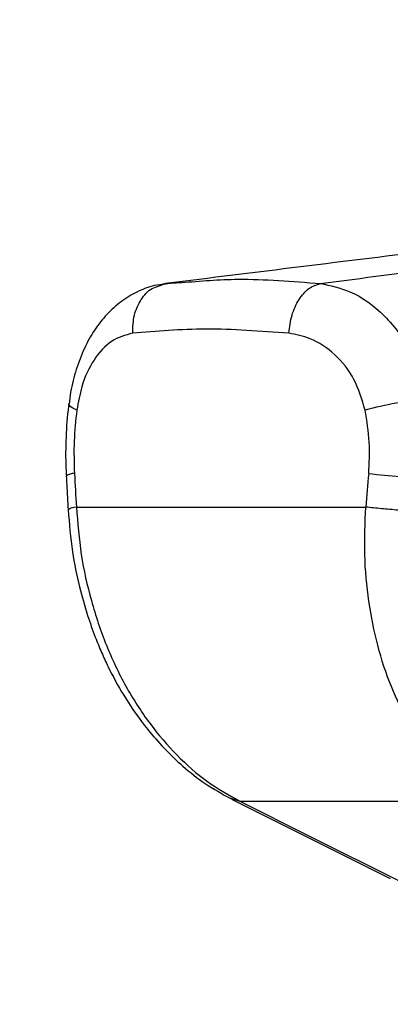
# Model space of a CAD drawing. Header units: millimetres. Extents: x 10 to 13239, y 20 to 10604.
# Tile 26 of 130: x 3827 to 3857, y 2691 to 2769. Entities that reach past the tile are written whole.
import ezdxf

# ---------------------------------------------------------------- set-up
doc = ezdxf.new("R2010")
doc.units = ezdxf.units.MM
doc.layers.add('COMPONENT_GEOMETRY', color=7, linetype='Continuous')
doc.styles.add('SLDTEXTSTYLE0', font='TXT', dxfattribs={"width": 0.75})
doc.dimstyles.new('SLDDIMSTYLE1', dxfattribs={"dimtxt": 75, "dimasz": 3.302, "dimexe": 0, "dimexo": 0.0625, "dimgap": 18.75, "dimtad": 0, "dimtih": 1, "dimtoh": 1, "dimdec": 1, "dimrnd": 1e-09, "dimzin": 12, "dimdsep": 46, "dimtxsty": 'SLDTEXTSTYLE0', "dimsah": 1, "dimcen": 0.09, "dimadec": 0, "dimazin": 3, "dimtfac": 1, "dimtdec": 1, "dimtofl": 0, "dimtmove": 0, "dimatfit": 3, "dimfxl": 1, "dimfrac": 2, "dimtolj": 1, "dimtzin": 12, "dimarcsym": 0})

# ---------------------------------------------------------------- blocks, each defined once
blk = doc.blocks.new('_D_5')
at = {"layer": 'COMPONENT_GEOMETRY', "color": 7}
for p, q in [((3876.961, 3780.567), (440.927, 3780.567)), ((444.102, 3780.567), (444.102, 2437.572)), ((294.05, 2422.338), (271.198, 2422.338)), ((271.198, 2422.338), (271.198, 2303.276)), ((594.154, 2422.338), (617.006, 2422.338)), ((617.006, 2422.338), (617.006, 2303.276)), ((271.198, 2303.276), (294.05, 2303.276)), ((617.006, 2303.276), (594.154, 2303.276)), ((444.102, 848.067), (444.102, 2191.062)), ((3787.574, 848.067), (440.927, 848.067))]:
    blk.add_line(p, q, dxfattribs=at)
for points in [[(444.102, 3780.567), (443.594, 3777.265), (444.61, 3777.265)], [(444.102, 848.067), (444.61, 851.369), (443.594, 851.369)]]:
    blk.add_solid(points, dxfattribs=at)
at = {"layer": 'COMPONENT_GEOMETRY', "color": 7, "char_height": 75, "attachment_point": 1, "style": 'SLDTEXTSTYLE0'}
for s, insert in [('9\'7.45"', (294.05, 2399.956)), ('2932.5mm', (197.956, 2287.742))]:
    blk.add_mtext(s, dxfattribs=dict(at, insert=insert))

msp = doc.modelspace()

# ---------------------------------------------------------------- linework, layer by layer
at = {"color": 7, "linetype": 'Continuous', "lineweight": 25}
for p, q in [((3840.497, 2748.307), (3838.568, 2748.031)), ((3838.587, 2747.966), (3839.093, 2748.156)), ((3839.093, 2748.156), (3840.393, 2748.233)), ((3831.975, 2730.307), (3855.075, 2730.307)), ((3844.368, 2706.99), (3857.032, 2700.657)), ((3845.027, 2706.815), (3864.634, 2706.815))]:
    msp.add_line(p, q, dxfattribs=at)
at = {"color": 8, "linetype": 'Continuous', "lineweight": 25}
for p, q in [((3839.093, 2748.156), (3838.832, 2748.068)), ((3844.312, 2707.052), (3845.027, 2706.815))]:
    msp.add_line(p, q, dxfattribs=at)
at = {"color": 8, "linetype": 'Continuous', "lineweight": 25, "flags": 128}
msp.add_lwpolyline([(3832.01, 2738.043), (3831.69, 2738.196), (3831.478, 2738.345), (3831.38, 2738.485), (3831.374, 2738.542)], dxfattribs=at)
at = {"color": 7, "linetype": 'Continuous', "lineweight": 25, "flags": 128}
msp.add_lwpolyline([(3845.027, 2706.815), (3850.527, 2704.065), (3857.697, 2700.482)], dxfattribs=at)
at = {"color": 7, "linetype": 'Continuous', "lineweight": 25}
for centre, radius, start, end in [((3862.272, 2711.56), 27.457, 94.76031, 105.31042), ((3862.649, 2795.802), 63.245, 263.33279, 267.88948)]:
    msp.add_arc(centre, radius, start, end, dxfattribs=at)
at = {"color": 8, "linetype": 'Continuous', "lineweight": 25}
msp.add_arc((3831.769, 2732.049), 0.937, 86.74668, 129.77954, dxfattribs=at)
at = {"color": 7, "linetype": 'Continuous', "lineweight": 25}
for major_axis, start_param, end_param in [((-58.4, 808.708), 1.362135, 1.365514), ((58.4, 808.708), 1.372457, 1.375836)]:
    msp.add_ellipse((3900.466, 2569.544), major_axis=major_axis, ratio=0.071472, start_param=start_param, end_param=end_param, dxfattribs=at)
for points, knots in [([(3860.856, 2750.841), (3857.173, 2750.388), (3849.806, 2749.482), (3842.665, 2748.598), (3839.093, 2748.156)], [0, 0, 0, 0, 0.4998568, 1, 1, 1, 1]), ([(3851.441, 2748.156), (3854.828, 2748.598), (3861.602, 2749.482), (3868.127, 2750.388), (3871.391, 2750.841)], [0, 0, 0, 0, 0.499881, 1, 1, 1, 1]), ([(3839.084, 2748.114), (3838.787, 2748.082), (3837.997, 2747.995), (3836.791, 2747.513), (3835.507, 2746.74), (3834.375, 2745.708), (3833.393, 2744.457), (3832.57, 2742.981), (3831.936, 2741.309), (3831.54, 2739.806), (3831.435, 2738.853), (3831.401, 2738.539)], [0, 0, 0, 0, 0.069967, 0.185826, 0.30284, 0.420414, 0.542004, 0.669637, 0.800821, 0.934309, 1, 1, 1, 1]), ([(3848.931, 2744.187), (3848.994, 2744.677), (3849.12, 2745.658), (3849.711, 2746.923), (3850.511, 2747.858), (3851.131, 2748.057), (3851.441, 2748.156)], [0, 0, 0, 0, 0.250001, 0.500002, 0.750002, 1, 1, 1, 1]), ([(3851.441, 2748.156), (3852.242, 2747.991), (3854.057, 2747.617), (3856.649, 2745.714), (3858.902, 2742.727), (3859.63, 2740.191), (3859.994, 2738.923)], [0, 0, 0, 0, 0.208695, 0.473318, 0.736591, 1, 1, 1, 1]), ([(3836.47, 2744.187), (3835.889, 2744.029), (3834.733, 2743.717), (3833.331, 2742.165), (3832.398, 2740.189), (3832.125, 2738.679), (3832.01, 2738.043)], [0, 0, 0, 0, 0.273074, 0.542989, 0.807447, 1, 1, 1, 1]), ([(3848.931, 2744.187), (3846.677, 2744.351), (3842.188, 2744.679), (3838.37, 2744.35), (3836.47, 2744.187)], [0, 0, 0, 0, 0.502298, 1, 1, 1, 1]), ([(3855.022, 2738.043), (3854.772, 2738.891), (3854.266, 2740.601), (3852.652, 2742.583), (3850.8, 2743.835), (3849.505, 2744.079), (3848.931, 2744.187)], [0, 0, 0, 0, 0.2578164, 0.5195243, 0.7870051, 1, 1, 1, 1]), ([(3831.382, 2738.547), (3831.372, 2738.482), (3831.228, 2737.619), (3831.141, 2735.89), (3831.095, 2734.017), (3831.167, 2732.981), (3831.182, 2732.769)], [0, 0, 0, 0, 0.034799, 0.46182, 0.890195, 1, 1, 1, 1]), ([(3832.01, 2738.043), (3831.92, 2737.219), (3831.738, 2735.548), (3831.794, 2733.847), (3831.822, 2732.984)], [0, 0, 0, 0, 0.4927204, 1, 1, 1, 1]), ([(3855.306, 2732.984), (3855.349, 2733.822), (3855.436, 2735.523), (3855.161, 2737.195), (3855.022, 2738.043)], [0, 0, 0, 0, 0.492692, 1, 1, 1, 1]), ([(3831.17, 2732.768), (3831.182, 2732.545), (3831.23, 2731.652), (3831.279, 2730.759), (3831.316, 2730.089)], [0, 0, 0, 0, 0.249931, 1, 1, 1, 1]), ([(3831.315, 2730.09), (3831.409, 2728.969), (3831.583, 2726.897), (3832.163, 2724.075), (3832.8, 2721.806), (3833.413, 2720.069), (3833.971, 2718.709), (3834.695, 2717.138), (3835.86, 2715.004), (3837.373, 2712.846), (3838.99, 2710.996), (3840.513, 2709.541), (3842.29, 2708.142), (3843.612, 2707.408), (3844.301, 2707.025)], [0, 0, 0, 0, 0.1146402, 0.2119803, 0.2929802, 0.3565105, 0.402645, 0.4465117, 0.5380368, 0.6605511, 0.7330856, 0.8138126, 0.9029954, 1, 1, 1, 1]), ([(3831.975, 2730.307), (3832.078, 2729.043), (3832.282, 2726.517), (3833.115, 2722.801), (3834.304, 2719.252), (3835.874, 2715.943), (3837.779, 2712.98), (3839.976, 2710.426), (3842.393, 2708.289), (3844.149, 2707.306), (3845.027, 2706.815)], [0, 0, 0, 0, 0.125078, 0.249956, 0.375349, 0.500002, 0.625552, 0.749896, 0.87499, 1, 1, 1, 1]), ([(3864.634, 2706.815), (3863.865, 2707.303), (3862.326, 2708.28), (3860.291, 2710.407), (3858.515, 2712.952), (3857.059, 2715.917), (3855.968, 2719.217), (3855.262, 2722.775), (3854.916, 2726.497), (3855.022, 2729.037), (3855.075, 2730.307)], [0, 0, 0, 0, 0.124254, 0.248755, 0.373673, 0.498312, 0.623951, 0.748648, 0.874353, 1, 1, 1, 1]), ([(3860.1, 2729.922), (3859.745, 2729.935), (3859.035, 2729.962), (3857.683, 2730.054), (3856.289, 2730.172), (3855.48, 2730.262), (3855.075, 2730.307)], [0, 0, 0, 0, 0.250002, 0.500001, 0.75, 1, 1, 1, 1])]:
    msp.add_open_spline(points, degree=3, knots=knots, dxfattribs=at)
at = {"color": 8, "linetype": 'Continuous', "lineweight": 25}
for points, knots in [([(3836.47, 2744.187), (3836.487, 2744.678), (3836.521, 2745.661), (3837.102, 2746.914), (3837.827, 2747.74), (3838.391, 2747.908), (3838.587, 2747.966)], [0, 0, 0, 0, 0.283271, 0.566542, 0.849811, 1, 1, 1, 1]), ([(3840.393, 2748.233), (3841.866, 2748.36), (3845.252, 2748.654), (3849.207, 2748.336), (3851.441, 2748.156)], [0, 0, 0, 0, 0.43494, 1, 1, 1, 1]), ([(3831.975, 2730.307), (3831.75, 2730.262), (3831.363, 2730.184), (3831.364, 2730.119), (3831.364, 2730.092)], [0, 0, 0, 0, 0.584644, 1, 1, 1, 1])]:
    msp.add_open_spline(points, degree=3, knots=knots, dxfattribs=at)

# ---------------------------------------------------------------- dimensions: what is measured, and where the dimension line sits
at = {"layer": 'COMPONENT_GEOMETRY', "color": 7}
dim = msp.add_linear_dim(base=(444.102, 3780.567), p1=(3788.844, 848.067), p2=(3878.231, 3780.567), angle=90, dimstyle='SLDDIMSTYLE1', dxfattribs=at)
dim.commit()
dim.dimension.update_dxf_attribs({"geometry": '_D_5', "text_midpoint": (444.102, 2314.317), "dimtype": 160})

doc.saveas('drawing.dxf')
